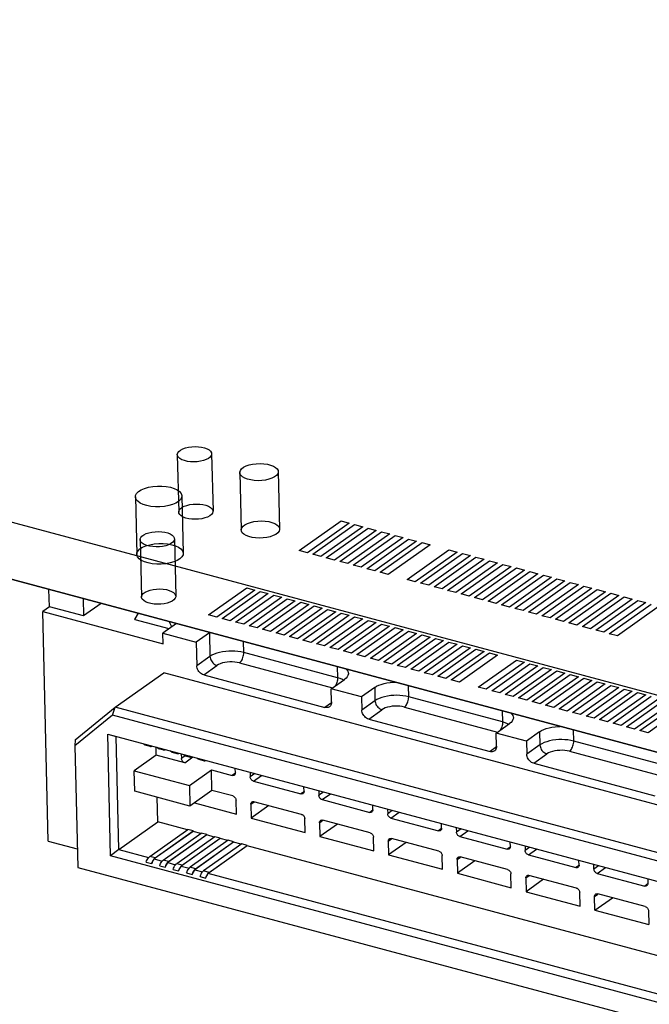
# Model space of a CAD drawing. Header units: millimetres. Extents: x 6 to 414, y 7 to 290.
# Tile 209 of 256: x 146.83 to 148.8, y 161.95 to 165.02. Entities that reach past the tile are written whole.
import ezdxf

# ---------------------------------------------------------------- set-up
doc = ezdxf.new("R2010")
doc.units = ezdxf.units.MM
doc.header["$LTSCALE"] = 23.1
doc.layers.get('0').update_dxf_attribs({"linetype": 'CONTINUOUS'})

msp = doc.modelspace()

# ---------------------------------------------------------------- linework, layer by layer
at = {"color": 7, "linetype": 'Continuous'}
for p, q in [((154.1712, 161.4757), (136.5292, 166.2097)), ((154.1755, 161.2967), (136.5334, 166.0307)), ((147.7046, 163.3632), (147.8351, 163.4557)), ((147.8603, 163.4489), (147.7298, 163.3564)), ((147.7466, 163.3519), (147.8771, 163.4444)), ((147.9023, 163.4377), (147.7718, 163.3451)), ((147.7886, 163.3406), (147.9191, 163.4332)), ((147.9443, 163.4264), (147.8138, 163.3339)), ((147.8351, 163.4557), (147.8603, 163.4489)), ((147.8771, 163.4444), (147.9023, 163.4377)), ((147.9191, 163.4332), (147.9443, 163.4264)), ((147.8306, 163.3294), (147.9611, 163.4219)), ((147.9863, 163.4151), (147.8558, 163.3226)), ((147.8726, 163.3181), (148.0031, 163.4106)), ((148.0283, 163.4039), (147.8978, 163.3113)), ((147.9146, 163.3068), (148.0451, 163.3993)), ((147.9611, 163.4219), (147.9863, 163.4151)), ((148.0031, 163.4106), (148.0283, 163.4039)), ((148.0451, 163.3993), (148.0703, 163.3926)), ((148.0703, 163.3926), (147.9398, 163.3)), ((147.9567, 163.2955), (148.0871, 163.3881)), ((148.1123, 163.3813), (147.9819, 163.2888)), ((148.0407, 163.273), (148.1711, 163.3655)), ((148.0871, 163.3881), (148.1123, 163.3813)), ((148.1711, 163.3655), (148.1963, 163.3588)), ((147.7298, 163.3564), (147.7046, 163.3632)), ((147.7718, 163.3451), (147.7466, 163.3519)), ((147.8138, 163.3339), (147.7886, 163.3406)), ((148.1963, 163.3588), (148.0659, 163.2662)), ((148.0827, 163.2617), (148.2131, 163.3543)), ((148.2383, 163.3475), (148.1079, 163.255)), ((148.1247, 163.2505), (148.2551, 163.343)), ((148.2803, 163.3362), (148.1499, 163.2437)), ((148.2131, 163.3543), (148.2383, 163.3475)), ((148.2551, 163.343), (148.2803, 163.3362)), ((147.8558, 163.3226), (147.8306, 163.3294)), ((147.8978, 163.3113), (147.8726, 163.3181)), ((147.9398, 163.3), (147.9146, 163.3068)), ((148.1667, 163.2392), (148.2971, 163.3317)), ((148.3223, 163.325), (148.1919, 163.2324)), ((148.2087, 163.2279), (148.3391, 163.3204)), ((148.3644, 163.3137), (148.2339, 163.2211)), ((148.2507, 163.2166), (148.3812, 163.3092)), ((148.2971, 163.3317), (148.3223, 163.325)), ((148.3391, 163.3204), (148.3644, 163.3137)), ((148.3812, 163.3092), (148.4064, 163.3024)), ((147.9819, 163.2888), (147.9567, 163.2955)), ((148.0659, 163.2662), (148.0407, 163.273)), ((148.4064, 163.3024), (148.2759, 163.2099)), ((148.2927, 163.2054), (148.4232, 163.2979)), ((148.4484, 163.2911), (148.3179, 163.1986)), ((148.3347, 163.1941), (148.4652, 163.2866)), ((148.4904, 163.2799), (148.3599, 163.1873)), ((148.3767, 163.1828), (148.5072, 163.2754)), ((148.4232, 163.2979), (148.4484, 163.2911)), ((148.4652, 163.2866), (148.4904, 163.2799)), ((148.5072, 163.2754), (148.5324, 163.2686)), ((146.9259, 163.1881), (146.9246, 163.2423)), ((147.4221, 163.1628), (147.5409, 163.247)), ((147.5409, 163.247), (147.5661, 163.2403)), ((148.1079, 163.255), (148.0827, 163.2617)), ((148.1499, 163.2437), (148.1247, 163.2505)), ((148.5324, 163.2686), (148.4019, 163.1761)), ((148.4187, 163.1716), (148.5492, 163.2641)), ((148.5744, 163.2573), (148.4439, 163.1648)), ((148.4607, 163.1603), (148.5912, 163.2528)), ((148.6164, 163.2461), (148.4859, 163.1535)), ((148.5027, 163.149), (148.6332, 163.2415)), ((148.5492, 163.2641), (148.5744, 163.2573)), ((148.5912, 163.2528), (148.6164, 163.2461)), ((148.6332, 163.2415), (148.6584, 163.2348)), ((147.0313, 163.2137), (147.0326, 163.1595)), ((147.5661, 163.2403), (147.4473, 163.156)), ((147.4641, 163.1515), (147.5829, 163.2358)), ((147.6081, 163.229), (147.4893, 163.1447)), ((147.5061, 163.1402), (147.6249, 163.2245)), ((147.6501, 163.2177), (147.5313, 163.1335)), ((147.5481, 163.129), (147.6669, 163.2132)), ((147.5829, 163.2358), (147.6081, 163.229)), ((147.6249, 163.2245), (147.6501, 163.2177)), ((147.6669, 163.2132), (147.6921, 163.2065)), ((148.1919, 163.2324), (148.1667, 163.2392)), ((148.2339, 163.2211), (148.2087, 163.2279)), ((148.2759, 163.2099), (148.2507, 163.2166)), ((148.6584, 163.2348), (148.5279, 163.1422)), ((148.5447, 163.1377), (148.6752, 163.2303)), ((148.7004, 163.2235), (148.5699, 163.131)), ((148.5867, 163.1265), (148.7172, 163.219)), ((148.7424, 163.2122), (148.6119, 163.1197)), ((148.6752, 163.2303), (148.7004, 163.2235)), ((148.7172, 163.219), (148.7424, 163.2122)), ((146.9259, 163.1881), (146.9053, 163.1735)), ((147.0326, 163.1595), (146.9259, 163.1881)), ((147.0877, 163.1986), (147.0326, 163.1595)), ((147.6921, 163.2065), (147.5733, 163.1222)), ((147.5901, 163.1177), (147.7089, 163.2019)), ((147.7341, 163.1952), (147.6153, 163.1109)), ((147.6321, 163.1064), (147.7509, 163.1907)), ((147.7761, 163.1839), (147.6573, 163.0996)), ((147.7089, 163.2019), (147.7341, 163.1952)), ((147.7509, 163.1907), (147.7761, 163.1839)), ((148.3179, 163.1986), (148.2927, 163.2054)), ((148.3599, 163.1873), (148.3347, 163.1941)), ((148.4019, 163.1761), (148.3767, 163.1828)), ((148.6287, 163.1152), (148.7592, 163.2077)), ((148.7844, 163.201), (148.6539, 163.1084)), ((148.6707, 163.1039), (148.8012, 163.1965)), ((148.8264, 163.1897), (148.6959, 163.0972)), ((148.7592, 163.2077), (148.7844, 163.201)), ((146.9053, 163.1735), (147.28, 163.0729)), ((146.9223, 162.4573), (146.9053, 163.1735)), ((147.203, 163.1676), (147.1926, 163.1504)), ((147.1927, 163.1478), (147.1926, 163.1504)), ((147.4473, 163.156), (147.4221, 163.1628)), ((147.4893, 163.1447), (147.4641, 163.1515)), ((147.6741, 163.0951), (147.7929, 163.1794)), ((147.8181, 163.1726), (147.6993, 163.0884)), ((147.7161, 163.0839), (147.8349, 163.1681)), ((147.8601, 163.1614), (147.7413, 163.0771)), ((147.7581, 163.0726), (147.8769, 163.1569)), ((147.9021, 163.1501), (147.7833, 163.0658)), ((147.7929, 163.1794), (147.8181, 163.1726)), ((147.8349, 163.1681), (147.8601, 163.1614)), ((147.8769, 163.1569), (147.9021, 163.1501)), ((148.4439, 163.1648), (148.4187, 163.1716)), ((148.4859, 163.1535), (148.4607, 163.1603)), ((147.2991, 163.1192), (147.1927, 163.1478)), ((147.3222, 163.1356), (147.2792, 163.1052)), ((147.3072, 163.125), (147.2989, 163.1419)), ((147.5313, 163.1335), (147.5061, 163.1402)), ((147.5733, 163.1222), (147.5481, 163.129)), ((147.8001, 163.0613), (147.9189, 163.1456)), ((147.9441, 163.1388), (147.8253, 163.0546)), ((147.8421, 163.0501), (147.9609, 163.1343)), ((147.9861, 163.1276), (147.8673, 163.0433)), ((147.8841, 163.0388), (148.0029, 163.123)), ((147.9189, 163.1456), (147.9441, 163.1388)), ((147.9609, 163.1343), (147.9861, 163.1276)), ((148.0029, 163.123), (148.0281, 163.1163)), ((148.5279, 163.1422), (148.5027, 163.149)), ((148.5699, 163.131), (148.5447, 163.1377)), ((148.6119, 163.1197), (148.5867, 163.1265)), ((147.2792, 163.1052), (147.3834, 163.0772)), ((147.28, 163.0729), (147.2792, 163.1052)), ((147.4246, 163.1064), (147.3834, 163.0772)), ((147.4246, 163.1064), (147.4263, 163.033)), ((147.6153, 163.1109), (147.5901, 163.1177)), ((147.6573, 163.0996), (147.6321, 163.1064)), ((147.6993, 163.0884), (147.6741, 163.0951)), ((148.0281, 163.1163), (147.9093, 163.032)), ((147.9261, 163.0275), (148.0449, 163.1118)), ((148.0701, 163.105), (147.9513, 163.0207)), ((147.9681, 163.0162), (148.0869, 163.1005)), ((148.1121, 163.0937), (147.9933, 163.0095)), ((148.0101, 163.005), (148.1289, 163.0892)), ((148.0449, 163.1118), (148.0701, 163.105)), ((148.0869, 163.1005), (148.1121, 163.0937)), ((148.1289, 163.0892), (148.1541, 163.0825)), ((148.6539, 163.1084), (148.6287, 163.1152)), ((148.6959, 163.0972), (148.6707, 163.1039)), ((147.3834, 163.0772), (147.3851, 163.0038)), ((147.5314, 163.0451), (147.5306, 163.0797)), ((147.7413, 163.0771), (147.7161, 163.0839)), ((147.7833, 163.0658), (147.7581, 163.0726)), ((147.8253, 163.0546), (147.8001, 163.0613)), ((148.1541, 163.0825), (148.0353, 162.9982)), ((148.0521, 162.9937), (148.171, 163.078)), ((148.1962, 163.0712), (148.0773, 162.9869)), ((148.0941, 162.9824), (148.213, 163.0667)), ((148.2382, 163.0599), (148.1194, 162.9757)), ((148.171, 163.078), (148.1962, 163.0712)), ((148.213, 163.0667), (148.2382, 163.0599)), ((147.4263, 163.033), (147.3851, 163.0038)), ((147.8237, 162.9667), (147.5314, 163.0451)), ((147.8673, 163.0433), (147.8421, 163.0501)), ((147.9093, 163.032), (147.8841, 163.0388)), ((147.9513, 163.0207), (147.9261, 163.0275)), ((148.1362, 162.9712), (148.255, 163.0554)), ((148.2802, 163.0487), (148.1614, 162.9644)), ((148.1782, 162.9599), (148.297, 163.0441)), ((148.3222, 163.0374), (148.2034, 162.9531)), ((148.255, 163.0554), (148.2802, 163.0487)), ((148.297, 163.0441), (148.3222, 163.0374)), ((147.4067, 162.9758), (147.4479, 163.005)), ((147.5184, 163.0131), (147.8085, 162.9353)), ((147.8229, 163.0013), (147.8237, 162.9667)), ((147.9933, 163.0095), (147.9681, 163.0162)), ((148.0353, 162.9982), (148.0101, 163.005)), ((148.2622, 162.9373), (148.381, 163.0216)), ((148.4062, 163.0148), (148.2874, 162.9306)), ((148.3042, 162.9261), (148.423, 163.0103)), ((148.4482, 163.0036), (148.3294, 162.9193)), ((148.3462, 162.9148), (148.465, 162.9991)), ((148.381, 163.0216), (148.4062, 163.0148)), ((148.423, 163.0103), (148.4482, 163.0036)), ((148.465, 162.9991), (148.4902, 162.9923)), ((147.1304, 162.8749), (147.2821, 162.9825)), ((149.9671, 162.262), (147.2821, 162.9825)), ((147.4067, 162.9758), (147.7847, 162.8743)), ((148.0773, 162.9869), (148.0521, 162.9937)), ((148.1194, 162.9757), (148.0941, 162.9824)), ((148.1614, 162.9644), (148.1362, 162.9712)), ((148.4902, 162.9923), (148.3714, 162.908)), ((148.3882, 162.9035), (148.507, 162.9878)), ((148.5322, 162.981), (148.4134, 162.8968)), ((148.4302, 162.8923), (148.549, 162.9765)), ((148.5742, 162.9698), (148.4554, 162.8855)), ((148.4722, 162.881), (148.591, 162.9652)), ((148.507, 162.9878), (148.5322, 162.981)), ((148.549, 162.9765), (148.5742, 162.9698)), ((148.591, 162.9652), (148.6162, 162.9585)), ((147.8042, 162.9323), (147.8454, 162.9615)), ((147.8424, 162.9593), (147.8393, 162.961)), ((147.9395, 162.9362), (147.8983, 162.907)), ((147.9395, 162.9362), (147.9405, 162.8951)), ((148.0455, 162.9071), (148.0447, 162.9418)), ((148.2034, 162.9531), (148.1782, 162.9599)), ((148.2874, 162.9306), (148.2622, 162.9373)), ((148.6162, 162.9585), (148.4974, 162.8742)), ((148.5142, 162.8697), (148.633, 162.954)), ((148.6582, 162.9472), (148.5394, 162.8629)), ((148.5562, 162.8584), (148.675, 162.9427)), ((148.7002, 162.9359), (148.5814, 162.8517)), ((148.633, 162.954), (148.6582, 162.9472)), ((148.675, 162.9427), (148.7002, 162.9359)), ((147.8983, 162.907), (147.8042, 162.9323)), ((147.8052, 162.8911), (147.8042, 162.9323)), ((147.8983, 162.907), (147.8993, 162.8658)), ((148.3379, 162.8287), (148.0455, 162.9071)), ((148.3294, 162.9193), (148.3042, 162.9261)), ((148.3714, 162.908), (148.3462, 162.9148)), ((148.4134, 162.8968), (148.3882, 162.9035)), ((148.5982, 162.8472), (148.717, 162.9314)), ((148.7422, 162.9247), (148.6234, 162.8404)), ((148.6402, 162.8359), (148.759, 162.9202)), ((148.7842, 162.9134), (148.6654, 162.8291)), ((148.6822, 162.8246), (148.801, 162.9089)), ((148.717, 162.9314), (148.7422, 162.9247)), ((148.759, 162.9202), (148.7842, 162.9134)), ((147.0059, 162.7731), (147.1304, 162.8749)), ((147.1224, 162.8504), (147.1304, 162.8749)), ((149.8153, 162.1544), (147.1304, 162.8749)), ((147.8051, 162.8888), (147.7847, 162.8743)), ((147.9405, 162.8951), (147.8993, 162.8658)), ((148.0325, 162.8752), (148.3226, 162.7973)), ((148.4554, 162.8855), (148.4302, 162.8923)), ((148.4974, 162.8742), (148.4722, 162.881)), ((148.8262, 162.9021), (148.7074, 162.8179)), ((148.7242, 162.8134), (148.843, 162.8976)), ((148.8682, 162.8909), (148.7494, 162.8066)), ((148.7662, 162.8021), (148.885, 162.8863)), ((148.9102, 162.8796), (148.7914, 162.7953)), ((147.1224, 162.8504), (147.0051, 162.7545)), ((149.7969, 162.1328), (147.1224, 162.8504)), ((147.9208, 162.8378), (147.962, 162.867)), ((148.3371, 162.8633), (148.3379, 162.8287)), ((148.5394, 162.8629), (148.5142, 162.8697)), ((148.5814, 162.8517), (148.5562, 162.8584)), ((148.6234, 162.8404), (148.5982, 162.8472)), ((147.9208, 162.8378), (148.2989, 162.7364)), ((148.3184, 162.7943), (148.3596, 162.8235)), ((148.3565, 162.8214), (148.3535, 162.823)), ((148.6654, 162.8291), (148.6402, 162.8359)), ((148.7074, 162.8179), (148.6822, 162.8246)), ((148.7494, 162.8066), (148.7242, 162.8134)), ((147.1077, 162.7908), (149.8145, 162.0644)), ((147.1077, 162.7908), (147.1342, 162.7836)), ((147.1167, 162.4112), (147.1077, 162.7908)), ((147.1426, 162.4309), (147.1342, 162.7836)), ((148.4124, 162.7691), (148.3184, 162.7943)), ((148.3193, 162.7531), (148.3184, 162.7943)), ((148.4536, 162.7983), (148.4124, 162.7691)), ((148.4536, 162.7983), (148.4546, 162.7571)), ((148.5597, 162.7692), (148.5588, 162.8038)), ((148.7914, 162.7953), (148.7662, 162.8021)), ((147.0059, 162.7731), (147.0051, 162.7545)), ((147.0051, 162.7545), (147.0141, 162.3751)), ((147.2203, 162.7591), (147.2188, 162.7609)), ((147.2232, 162.7574), (147.24, 162.7529)), ((147.2448, 162.7534), (147.2454, 162.7537)), ((147.259, 162.7252), (147.2584, 162.7502)), ((148.3192, 162.7508), (148.2989, 162.7364)), ((148.4124, 162.7691), (148.4134, 162.7279)), ((148.4546, 162.7571), (148.4134, 162.7279)), ((148.852, 162.6907), (148.5597, 162.7692)), ((147.259, 162.7252), (147.1902, 162.6764)), ((147.3477, 162.7015), (147.259, 162.7252)), ((147.2623, 162.7478), (147.2608, 162.7497)), ((147.2652, 162.7461), (147.282, 162.7416)), ((147.2868, 162.7421), (147.2874, 162.7425)), ((147.3043, 162.7365), (147.3028, 162.7384)), ((147.3072, 162.7348), (147.324, 162.7303)), ((147.3288, 162.7308), (147.3294, 162.7312)), ((147.337, 162.7292), (147.3373, 162.7149)), ((147.3493, 162.7234), (147.3373, 162.7149)), ((147.3463, 162.7253), (147.3448, 162.7271)), ((147.3477, 162.7015), (147.3731, 162.7195)), ((147.3492, 162.7235), (147.366, 162.719)), ((147.3708, 162.7195), (147.3714, 162.7199)), ((148.435, 162.6999), (148.4762, 162.7291)), ((148.5466, 162.7372), (148.8367, 162.6593)), ((147.3883, 162.714), (147.3868, 162.7158)), ((147.3912, 162.7123), (147.408, 162.7078)), ((147.4128, 162.7083), (147.4134, 162.7086)), ((148.435, 162.6999), (148.813, 162.5984)), ((147.1902, 162.6764), (147.362, 162.6303)), ((147.1917, 162.6126), (147.1902, 162.6764)), ((147.362, 162.6303), (147.4308, 162.6791)), ((147.4308, 162.6791), (147.4955, 162.6618)), ((147.4324, 162.6153), (147.4308, 162.6791)), ((147.5053, 162.6687), (147.4955, 162.6618)), ((147.5054, 162.6698), (147.505, 162.6841)), ((147.5512, 162.6717), (147.5516, 162.6574)), ((147.566, 162.6677), (147.5516, 162.6574)), ((147.5619, 162.644), (147.5873, 162.662)), ((147.362, 162.6303), (147.3635, 162.5665)), ((147.5619, 162.644), (147.7098, 162.6043)), ((147.3635, 162.5665), (147.1917, 162.6126)), ((147.4324, 162.6153), (147.3635, 162.5665)), ((147.497, 162.598), (147.4324, 162.6153)), ((147.7195, 162.6112), (147.7098, 162.6043)), ((147.7196, 162.6123), (147.7192, 162.6266)), ((147.7654, 162.6142), (147.7658, 162.5999)), ((147.7803, 162.6102), (147.7658, 162.5999)), ((147.7761, 162.5865), (147.8015, 162.6045)), ((147.264, 162.517), (147.2622, 162.5937)), ((147.3778, 162.5766), (147.5084, 162.5415)), ((147.5084, 162.5415), (147.5074, 162.5845)), ((147.5536, 162.5721), (147.5639, 162.5794)), ((147.5536, 162.5721), (147.5546, 162.5291)), ((147.6092, 162.5679), (147.5546, 162.5291)), ((147.7113, 162.5405), (147.5634, 162.5801)), ((147.7761, 162.5865), (147.924, 162.5468)), ((147.9338, 162.5548), (147.9335, 162.5691)), ((147.9337, 162.5537), (147.924, 162.5468)), ((147.9797, 162.5567), (147.98, 162.5424)), ((147.9945, 162.5527), (147.98, 162.5424)), ((147.9903, 162.529), (148.0157, 162.547)), ((147.1426, 162.4309), (147.264, 162.517)), ((147.3558, 162.4923), (147.264, 162.517)), ((147.5546, 162.5291), (147.7226, 162.484)), ((147.7213, 162.5294), (147.7216, 162.527)), ((147.7226, 162.484), (147.7216, 162.527)), ((147.7678, 162.5146), (147.7781, 162.5219)), ((147.7678, 162.5146), (147.7688, 162.4717)), ((147.8234, 162.5104), (147.7688, 162.4717)), ((147.9255, 162.483), (147.7776, 162.5227)), ((147.9903, 162.529), (148.1382, 162.4893)), ((148.148, 162.4974), (148.1477, 162.5116)), ((147.2385, 162.4091), (147.3572, 162.4933)), ((147.374, 162.4874), (147.2526, 162.4013)), ((147.2553, 162.4046), (147.374, 162.4888)), ((147.2805, 162.3978), (147.3992, 162.482)), ((147.416, 162.4762), (147.2946, 162.3901)), ((147.2973, 162.3933), (147.416, 162.4775)), ((147.374, 162.4888), (147.3572, 162.4933)), ((147.374, 162.4888), (147.374, 162.4874)), ((147.3978, 162.481), (147.374, 162.4874)), ((147.416, 162.4775), (147.3992, 162.482)), ((147.416, 162.4775), (147.416, 162.4762)), ((147.4398, 162.4698), (147.416, 162.4762)), ((148.1479, 162.4962), (148.1382, 162.4893)), ((148.1939, 162.4992), (148.1942, 162.485)), ((148.2087, 162.4952), (148.1942, 162.485)), ((148.2046, 162.4715), (148.23, 162.4895)), ((146.9223, 162.4573), (147.0127, 162.433)), ((147.4412, 162.4707), (147.3225, 162.3865)), ((147.458, 162.4649), (147.3366, 162.3788)), ((147.3393, 162.382), (147.458, 162.4662)), ((147.4832, 162.4595), (147.3645, 162.3753)), ((147.5, 162.4536), (147.3786, 162.3675)), ((147.3813, 162.3708), (147.5, 162.455)), ((147.5252, 162.4482), (147.4065, 162.364)), ((147.4233, 162.3595), (147.542, 162.4437)), ((147.458, 162.4662), (147.4412, 162.4707)), ((147.458, 162.4662), (147.458, 162.4649)), ((147.4818, 162.4585), (147.458, 162.4649)), ((147.5, 162.455), (147.4832, 162.4595)), ((147.5, 162.455), (147.5, 162.4536)), ((147.5238, 162.4472), (147.5, 162.4536)), ((147.542, 162.4437), (147.5252, 162.4482)), ((147.542, 162.4424), (147.542, 162.4437)), ((147.7688, 162.4717), (147.9368, 162.4266)), ((147.9368, 162.4266), (147.9358, 162.4695)), ((147.982, 162.4571), (147.9924, 162.4645)), ((147.982, 162.4571), (147.983, 162.4142)), ((148.0376, 162.4529), (147.983, 162.4142)), ((148.1397, 162.4255), (147.9919, 162.4652)), ((148.2046, 162.4715), (148.3524, 162.4318)), ((148.3623, 162.4399), (148.3619, 162.4541)), ((147.1426, 162.4309), (147.1167, 162.4112)), ((147.1426, 162.4309), (147.2352, 162.406)), ((147.542, 162.4424), (147.4206, 162.3562)), ((149.6661, 161.8724), (147.542, 162.4424)), ((147.983, 162.4142), (148.1511, 162.3691)), ((148.1511, 162.3691), (148.15, 162.412)), ((148.3622, 162.4387), (148.3524, 162.4318)), ((148.4081, 162.4417), (148.4085, 162.4275)), ((148.4229, 162.4378), (148.4085, 162.4275)), ((148.4188, 162.414), (148.4442, 162.432)), ((148.4188, 162.414), (148.5667, 162.3744)), ((149.8235, 161.6849), (147.1167, 162.4112)), ((147.2275, 162.3914), (147.2443, 162.3869)), ((147.2363, 162.4072), (147.2385, 162.4091)), ((147.2553, 162.4046), (147.2385, 162.4091)), ((147.2443, 162.3869), (147.2526, 162.4013)), ((147.2526, 162.4013), (147.2772, 162.3947)), ((147.2783, 162.3959), (147.2805, 162.3978)), ((147.2973, 162.3933), (147.2805, 162.3978)), ((147.2863, 162.3756), (147.2946, 162.3901)), ((147.2946, 162.3901), (147.3192, 162.3835)), ((147.3203, 162.3847), (147.3225, 162.3865)), ((147.3393, 162.382), (147.3225, 162.3865)), ((148.1963, 162.3997), (148.2066, 162.407)), ((148.1963, 162.3997), (148.1973, 162.3567)), ((148.2519, 162.3954), (148.1973, 162.3567)), ((148.3539, 162.368), (148.2061, 162.4077)), ((148.5765, 162.3824), (148.5761, 162.3966)), ((148.6227, 162.37), (148.6223, 162.3842)), ((147.0141, 162.3751), (149.9292, 161.5929)), ((147.2695, 162.3801), (147.2863, 162.3756)), ((147.3115, 162.3689), (147.3283, 162.3643)), ((147.3283, 162.3643), (147.3366, 162.3788)), ((147.3366, 162.3788), (147.3612, 162.3722)), ((147.3535, 162.3576), (147.3703, 162.3531)), ((147.3623, 162.3734), (147.3645, 162.3753)), ((147.3813, 162.3708), (147.3645, 162.3753)), ((147.3703, 162.3531), (147.3786, 162.3675)), ((147.3786, 162.3675), (147.4032, 162.3609)), ((147.4043, 162.3621), (147.4065, 162.364)), ((147.4233, 162.3595), (147.4065, 162.364)), ((147.4123, 162.3418), (147.4206, 162.3562)), ((149.5455, 161.7861), (147.4206, 162.3562)), ((148.1973, 162.3567), (148.3653, 162.3116)), ((148.3653, 162.3116), (148.3643, 162.3546)), ((148.5764, 162.3813), (148.5667, 162.3744)), ((148.6372, 162.3803), (148.6227, 162.37)), ((148.633, 162.3565), (148.6584, 162.3746)), ((148.633, 162.3565), (148.7809, 162.3169)), ((147.3955, 162.3463), (147.4123, 162.3418)), ((148.4105, 162.3422), (148.4208, 162.3495)), ((148.4105, 162.3422), (148.4115, 162.2992)), ((148.4661, 162.3379), (148.4115, 162.2992)), ((148.5682, 162.3105), (148.4203, 162.3502)), ((148.7906, 162.3238), (148.7809, 162.3169)), ((148.7904, 162.3392), (148.7907, 162.3249)), ((148.4115, 162.2992), (148.5795, 162.2541)), ((148.5795, 162.2541), (148.5785, 162.2971)), ((148.6247, 162.2847), (148.635, 162.292)), ((148.7824, 162.253), (148.6345, 162.2927)), ((148.6257, 162.2417), (148.6247, 162.2847)), ((148.6257, 162.2417), (148.6803, 162.2804)), ((148.6257, 162.2417), (148.7937, 162.1966)), ((148.7927, 162.2396), (148.7937, 162.1966))]:
    msp.add_line(p, q, dxfattribs=at)
at = {"color": 6, "linetype": 'Continuous'}
for p, q in [((144.4471, 163.9076), (151.0587, 162.1334)), ((147.3245, 163.6625), (147.3287, 163.4834)), ((147.4314, 163.665), (147.4357, 163.486)), ((147.5192, 163.6066), (147.5234, 163.4276)), ((147.6392, 163.6095), (147.6434, 163.4304)), ((147.1938, 163.5305), (147.198, 163.3515)), ((147.3387, 163.5339), (147.343, 163.3549)), ((147.2085, 163.3975), (147.2127, 163.2185)), ((147.3155, 163.4), (147.3197, 163.221))]:
    msp.add_line(p, q, dxfattribs=at)
for points in [[(147.3967, 163.6418), (147.3866, 163.6404), (147.3762, 163.6399), (147.3658, 163.6403), (147.3558, 163.6417), (147.3467, 163.6438), (147.3389, 163.6467), (147.3325, 163.6503), (147.3278, 163.6545), (147.3252, 163.6589), (147.3245, 163.6635), (147.3258, 163.6682), (147.3293, 163.6727), (147.3345, 163.6768), (147.3414, 163.6804), (147.3497, 163.6834), (147.3592, 163.6857)], [(147.3592, 163.6857), (147.3693, 163.6871), (147.3797, 163.6876), (147.3901, 163.6872), (147.4001, 163.6859), (147.4091, 163.6837), (147.417, 163.6808), (147.4233, 163.6772), (147.428, 163.6731), (147.4307, 163.6686), (147.4314, 163.664), (147.43, 163.6594), (147.4266, 163.6548), (147.4214, 163.6507), (147.4145, 163.6471), (147.4062, 163.6441), (147.3967, 163.6418)], [(147.5877, 163.5818), (147.576, 163.5813), (147.5644, 163.5819), (147.5534, 163.5835), (147.5432, 163.586), (147.5346, 163.5894), (147.5276, 163.5934), (147.5226, 163.5981), (147.5198, 163.6032), (147.5193, 163.6084), (147.521, 163.6135), (147.525, 163.6185), (147.5312, 163.6232), (147.5391, 163.6272), (147.5485, 163.6304), (147.5591, 163.6329), (147.5707, 163.6343)], [(147.5707, 163.6343), (147.5824, 163.6348), (147.594, 163.6342), (147.605, 163.6327), (147.6152, 163.6301), (147.6238, 163.6268), (147.6307, 163.6227), (147.6357, 163.6181), (147.6386, 163.613), (147.6391, 163.6078), (147.6373, 163.6026), (147.6333, 163.5976), (147.6272, 163.5929), (147.6193, 163.5889), (147.6098, 163.5857), (147.5992, 163.5833), (147.5877, 163.5818)], [(147.2842, 163.5013), (147.2702, 163.5001), (147.2561, 163.5001), (147.2423, 163.5013), (147.2293, 163.5038), (147.2179, 163.5073), (147.2083, 163.5117), (147.201, 163.517), (147.196, 163.5229), (147.1939, 163.5291), (147.1945, 163.5354), (147.1978, 163.5416), (147.2039, 163.5475), (147.2123, 163.5527), (147.2227, 163.5572), (147.2348, 163.5607), (147.2483, 163.5632)], [(147.2483, 163.5632), (147.2623, 163.5644), (147.2764, 163.5644), (147.2901, 163.5632), (147.3032, 163.5607), (147.3146, 163.5572), (147.3242, 163.5527), (147.3315, 163.5475), (147.3365, 163.5416), (147.3386, 163.5354), (147.338, 163.5291), (147.3347, 163.5229), (147.3286, 163.5169), (147.3202, 163.5117), (147.3098, 163.5073), (147.2977, 163.5037), (147.2842, 163.5013)], [(147.2883, 163.3785), (147.2788, 163.3765), (147.2686, 163.3753), (147.2582, 163.3749), (147.2477, 163.3756), (147.238, 163.377), (147.2291, 163.3794), (147.2216, 163.3824), (147.2154, 163.3862), (147.2112, 163.3903), (147.2089, 163.3948), (147.2086, 163.3995), (147.2104, 163.4042), (147.2142, 163.4086), (147.2198, 163.4126), (147.227, 163.4161), (147.2356, 163.419)], [(147.2356, 163.419), (147.2452, 163.4211), (147.2554, 163.4223), (147.2658, 163.4226), (147.2763, 163.422), (147.286, 163.4205), (147.2948, 163.4182), (147.3024, 163.4151), (147.3085, 163.4114), (147.3128, 163.4072), (147.3151, 163.4027), (147.3153, 163.3981), (147.3135, 163.3934), (147.3098, 163.389), (147.3042, 163.3849), (147.297, 163.3814), (147.2883, 163.3785)]]:
    msp.add_lwpolyline(points, dxfattribs=at)
at = {"color": 7, "linetype": 'Continuous'}
for points in [[(147.4009, 163.4628), (147.3908, 163.4614), (147.3804, 163.4609), (147.3701, 163.4613), (147.36, 163.4626), (147.351, 163.4648), (147.3431, 163.4677), (147.3368, 163.4713), (147.3321, 163.4754), (147.3294, 163.4799), (147.3287, 163.4845), (147.3301, 163.4891), (147.3335, 163.4937), (147.3387, 163.4978), (147.3456, 163.5014), (147.3539, 163.5044), (147.3634, 163.5067)], [(147.3634, 163.5067), (147.3735, 163.5081), (147.3839, 163.5086), (147.3943, 163.5081), (147.4044, 163.5068), (147.4134, 163.5047), (147.4212, 163.5017), (147.4276, 163.4982), (147.4323, 163.494), (147.435, 163.4896), (147.4356, 163.4849), (147.4343, 163.4803), (147.4309, 163.4758), (147.4256, 163.4716), (147.4187, 163.468), (147.4105, 163.465), (147.4009, 163.4628)], [(147.5919, 163.4027), (147.5802, 163.4023), (147.5686, 163.4028), (147.5576, 163.4044), (147.5474, 163.407), (147.5388, 163.4103), (147.5319, 163.4144), (147.5269, 163.419), (147.524, 163.4241), (147.5235, 163.4293), (147.5253, 163.4345), (147.5293, 163.4395), (147.5354, 163.4441), (147.5433, 163.4481), (147.5528, 163.4514), (147.5634, 163.4538), (147.5749, 163.4553)], [(147.5749, 163.4553), (147.5866, 163.4558), (147.5982, 163.4552), (147.6092, 163.4536), (147.6194, 163.4511), (147.6281, 163.4477), (147.635, 163.4436), (147.64, 163.439), (147.6428, 163.4339), (147.6433, 163.4287), (147.6416, 163.4235), (147.6376, 163.4186), (147.6314, 163.4139), (147.6235, 163.4099), (147.6141, 163.4066), (147.6035, 163.4042), (147.5919, 163.4027)], [(147.2884, 163.3222), (147.2745, 163.321), (147.2603, 163.321), (147.2466, 163.3223), (147.2335, 163.3247), (147.2221, 163.3282), (147.2126, 163.3327), (147.2052, 163.3379), (147.2003, 163.3438), (147.1981, 163.35), (147.1987, 163.3563), (147.2021, 163.3625), (147.2081, 163.3685), (147.2165, 163.3737), (147.2269, 163.3782), (147.239, 163.3817), (147.2525, 163.3841)], [(147.2525, 163.3841), (147.2665, 163.3853), (147.2806, 163.3853), (147.2944, 163.3841), (147.3074, 163.3817), (147.3188, 163.3781), (147.3284, 163.3737), (147.3358, 163.3684), (147.3407, 163.3625), (147.3429, 163.3563), (147.3423, 163.35), (147.3389, 163.3438), (147.3328, 163.3379), (147.3245, 163.3327), (147.314, 163.3282), (147.302, 163.3247), (147.2884, 163.3222)], [(147.2399, 163.24), (147.2494, 163.242), (147.2596, 163.2432), (147.27, 163.2436), (147.2805, 163.243), (147.2903, 163.2415), (147.2991, 163.2392), (147.3067, 163.2361), (147.3128, 163.2324), (147.317, 163.2282), (147.3193, 163.2237), (147.3196, 163.219), (147.3178, 163.2144), (147.314, 163.2099), (147.3084, 163.2059), (147.3012, 163.2024), (147.2926, 163.1995)], [(147.2926, 163.1995), (147.283, 163.1974), (147.2728, 163.1962), (147.2624, 163.1959), (147.2519, 163.1965), (147.2422, 163.198), (147.2334, 163.2003), (147.2258, 163.2034), (147.2197, 163.2071), (147.2154, 163.2113), (147.2131, 163.2158), (147.2129, 163.2204), (147.2147, 163.2251), (147.2184, 163.2295), (147.224, 163.2336), (147.2312, 163.2371), (147.2399, 163.24)], [(147.5314, 163.0451), (147.5226, 163.0471), (147.5135, 163.0485), (147.5042, 163.0494), (147.4947, 163.0498), (147.485, 163.0496), (147.4753, 163.0488), (147.4657, 163.0475), (147.4564, 163.0456), (147.4477, 163.0431), (147.4397, 163.0402), (147.4325, 163.0368), (147.4263, 163.033)], [(147.4263, 163.033), (147.4267, 163.0294), (147.4275, 163.0259), (147.4288, 163.0224), (147.4305, 163.019), (147.4326, 163.0158), (147.4351, 163.0129), (147.438, 163.0102), (147.4411, 163.008), (147.4444, 163.0062), (147.4479, 163.005)], [(147.5184, 163.0131), (147.5205, 163.0149), (147.5225, 163.0172), (147.5244, 163.0198), (147.5261, 163.0228), (147.5276, 163.0261), (147.529, 163.0297), (147.5301, 163.0335), (147.5308, 163.0374), (147.5313, 163.0413), (147.5314, 163.0451)], [(147.4067, 162.9758), (147.4033, 162.977), (147.4001, 162.9786), (147.3971, 162.9808), (147.3942, 162.9834), (147.3917, 162.9863), (147.3895, 162.9896), (147.3877, 162.993), (147.3863, 162.9966), (147.3855, 163.0002), (147.3851, 163.0038)], [(147.5184, 163.0131), (147.5112, 163.0147), (147.5037, 163.0157), (147.4958, 163.0162), (147.4879, 163.0161), (147.48, 163.0155), (147.4723, 163.0143), (147.4651, 163.0127), (147.4585, 163.0105), (147.4528, 163.008), (147.4479, 163.005)], [(147.8237, 162.9667), (147.8236, 162.963), (147.8232, 162.9593), (147.8225, 162.9556), (147.8215, 162.952), (147.8203, 162.9484), (147.8187, 162.9449), (147.817, 162.9417), (147.8164, 162.9409)], [(147.8393, 162.961), (147.832, 162.9641), (147.8237, 162.9667)], [(147.8575, 162.9804), (147.8575, 162.9784), (147.8563, 162.974), (147.8539, 162.9697), (147.8503, 162.9655), (147.8454, 162.9615)], [(147.8507, 162.9938), (147.8531, 162.9914), (147.8558, 162.9872), (147.8573, 162.9828), (147.8575, 162.9804)], [(147.9395, 162.9362), (147.9455, 162.9399), (147.9524, 162.9432), (147.9602, 162.9461), (147.9687, 162.9486), (147.9778, 162.9505), (147.9873, 162.9519), (147.9971, 162.9527), (148.0033, 162.9529)], [(148.0455, 162.9071), (148.0368, 162.9091), (148.0276, 162.9106), (148.0183, 162.9115), (148.0088, 162.9118), (147.9992, 162.9116), (147.9894, 162.9108), (147.9798, 162.9095), (147.9706, 162.9076), (147.9619, 162.9052), (147.9539, 162.9023), (147.9467, 162.8989), (147.9405, 162.8951)], [(148.0325, 162.8752), (148.0346, 162.8769), (148.0366, 162.8792), (148.0385, 162.8818), (148.0402, 162.8848), (148.0418, 162.8882), (148.0431, 162.8918), (148.0442, 162.8956), (148.045, 162.8995), (148.0454, 162.9034), (148.0455, 162.9071)], [(147.7986, 162.8763), (147.797, 162.8753), (147.7942, 162.8742), (147.7912, 162.8737), (147.7881, 162.8737), (147.7847, 162.8743)], [(147.8052, 162.8911), (147.805, 162.8876), (147.8043, 162.8844), (147.8031, 162.8815), (147.8015, 162.879), (147.7994, 162.8769), (147.7986, 162.8763)], [(147.9405, 162.8951), (147.9408, 162.8915), (147.9417, 162.8879), (147.9429, 162.8844), (147.9446, 162.8811), (147.9468, 162.8779), (147.9493, 162.8749), (147.9521, 162.8723), (147.9553, 162.87), (147.9586, 162.8683), (147.962, 162.867)], [(148.0325, 162.8752), (148.0253, 162.8767), (148.0179, 162.8777), (148.01, 162.8782), (148.002, 162.8782), (147.9941, 162.8775), (147.9865, 162.8764), (147.9793, 162.8747), (147.9727, 162.8726), (147.967, 162.87), (147.962, 162.867)], [(147.9208, 162.8378), (147.9175, 162.839), (147.9143, 162.8407), (147.9112, 162.8428), (147.9084, 162.8454), (147.9058, 162.8484), (147.9036, 162.8516), (147.9018, 162.855), (147.9005, 162.8586), (147.8996, 162.8622), (147.8993, 162.8658)], [(148.3717, 162.8424), (148.3716, 162.8404), (148.3705, 162.836), (148.3681, 162.8317), (148.3644, 162.8275), (148.3596, 162.8235)], [(148.3648, 162.8559), (148.3673, 162.8534), (148.37, 162.8492), (148.3714, 162.8449), (148.3717, 162.8424)], [(148.3379, 162.8287), (148.3378, 162.8251), (148.3374, 162.8213), (148.3367, 162.8176), (148.3357, 162.814), (148.3344, 162.8104), (148.3329, 162.807), (148.3311, 162.8038), (148.3305, 162.8029)], [(148.3535, 162.823), (148.3462, 162.8261), (148.3379, 162.8287)], [(148.4536, 162.7983), (148.4597, 162.802), (148.4665, 162.8053), (148.4743, 162.8082), (148.4828, 162.8106), (148.4919, 162.8125), (148.5015, 162.8139), (148.5113, 162.8147), (148.5174, 162.8149)], [(147.2232, 162.7574), (147.2219, 162.7579), (147.2203, 162.7591)], [(147.2356, 162.7564), (147.2371, 162.7546), (147.2387, 162.7533), (147.24, 162.7529)], [(147.24, 162.7529), (147.2406, 162.7527), (147.2427, 162.7527), (147.2448, 162.7534)], [(148.3193, 162.7531), (148.3191, 162.7496), (148.3185, 162.7465), (148.3173, 162.7436), (148.3156, 162.741), (148.3136, 162.739), (148.3128, 162.7384)], [(148.5597, 162.7692), (148.5509, 162.7712), (148.5418, 162.7726), (148.5325, 162.7735), (148.523, 162.7738), (148.5133, 162.7736), (148.5036, 162.7729), (148.494, 162.7715), (148.4847, 162.7696), (148.476, 162.7672), (148.468, 162.7643), (148.4608, 162.7609), (148.4546, 162.7571)], [(148.4546, 162.7571), (148.455, 162.7535), (148.4558, 162.7499), (148.4571, 162.7465), (148.4588, 162.7431), (148.4609, 162.7399), (148.4634, 162.737), (148.4663, 162.7343), (148.4694, 162.7321), (148.4727, 162.7303), (148.4762, 162.7291)], [(148.5466, 162.7372), (148.5488, 162.739), (148.5508, 162.7412), (148.5527, 162.7439), (148.5544, 162.7469), (148.5559, 162.7502), (148.5573, 162.7538), (148.5583, 162.7576), (148.5591, 162.7615), (148.5596, 162.7654), (148.5597, 162.7692)], [(147.2652, 162.7461), (147.2639, 162.7466), (147.2623, 162.7478)], [(147.2776, 162.7452), (147.2791, 162.7433), (147.2807, 162.7421), (147.282, 162.7416)], [(147.282, 162.7416), (147.2826, 162.7415), (147.2847, 162.7415), (147.2868, 162.7421)], [(147.3072, 162.7348), (147.3059, 162.7353), (147.3043, 162.7365)], [(147.3196, 162.7339), (147.3211, 162.732), (147.3227, 162.7308), (147.324, 162.7303)], [(147.324, 162.7303), (147.3246, 162.7302), (147.3267, 162.7302), (147.3288, 162.7308)], [(147.3492, 162.7236), (147.3479, 162.724), (147.3463, 162.7253)], [(147.3616, 162.7226), (147.3631, 162.7208), (147.3647, 162.7195), (147.366, 162.719)], [(147.366, 162.719), (147.3666, 162.7189), (147.3687, 162.7189), (147.3708, 162.7195)], [(148.3128, 162.7384), (148.3111, 162.7373), (148.3084, 162.7363), (148.3053, 162.7357), (148.3022, 162.7358), (148.2989, 162.7364)], [(148.435, 162.6999), (148.4316, 162.7011), (148.4284, 162.7027), (148.4253, 162.7049), (148.4225, 162.7075), (148.42, 162.7104), (148.4178, 162.7136), (148.416, 162.7171), (148.4146, 162.7207), (148.4138, 162.7242), (148.4134, 162.7279)], [(148.5466, 162.7372), (148.5395, 162.7388), (148.532, 162.7398), (148.5241, 162.7403), (148.5161, 162.7402), (148.5082, 162.7396), (148.5006, 162.7384), (148.4934, 162.7367), (148.4868, 162.7346), (148.4811, 162.732), (148.4762, 162.7291)], [(147.3477, 162.7015), (147.3456, 162.7022), (147.3438, 162.7033), (147.342, 162.7048), (147.3405, 162.7065), (147.3392, 162.7085), (147.3382, 162.7106), (147.3376, 162.7127), (147.3373, 162.7149)], [(147.3912, 162.7123), (147.3899, 162.7128), (147.3883, 162.714)], [(147.4036, 162.7113), (147.4051, 162.7095), (147.4067, 162.7083), (147.408, 162.7078)], [(147.408, 162.7078), (147.4086, 162.7076), (147.4107, 162.7076), (147.4128, 162.7083)], [(147.5022, 162.6627), (147.5011, 162.6621), (147.4994, 162.6616), (147.4975, 162.6615), (147.4955, 162.6618)], [(147.5054, 162.6698), (147.5052, 162.6677), (147.5047, 162.6659), (147.5038, 162.6643), (147.5026, 162.663), (147.5022, 162.6627)], [(147.5619, 162.644), (147.5599, 162.6447), (147.558, 162.6458), (147.5562, 162.6473), (147.5547, 162.649), (147.5534, 162.651), (147.5524, 162.6531), (147.5518, 162.6552), (147.5516, 162.6574)], [(147.497, 162.598), (147.4991, 162.5972), (147.5009, 162.5961), (147.5027, 162.5946), (147.5042, 162.5929), (147.5055, 162.5909), (147.5065, 162.5889), (147.5071, 162.5867), (147.5074, 162.5845)], [(147.7164, 162.6053), (147.7153, 162.6046), (147.7136, 162.6041), (147.7118, 162.604), (147.7098, 162.6043)], [(147.7196, 162.6123), (147.7194, 162.6102), (147.7189, 162.6084), (147.718, 162.6068), (147.7168, 162.6055), (147.7164, 162.6053)], [(147.7761, 162.5865), (147.7741, 162.5873), (147.7722, 162.5884), (147.7705, 162.5898), (147.7689, 162.5915), (147.7676, 162.5935), (147.7667, 162.5956), (147.7661, 162.5977), (147.7658, 162.5999)], [(147.5536, 162.5721), (147.5537, 162.5742), (147.5543, 162.576), (147.5552, 162.5776), (147.5564, 162.5789), (147.5567, 162.5792)], [(147.5567, 162.5792), (147.5578, 162.5798), (147.5595, 162.5804), (147.5614, 162.5805), (147.5634, 162.5801)], [(147.7113, 162.5405), (147.7133, 162.5397), (147.7152, 162.5386), (147.7169, 162.5371), (147.7185, 162.5354), (147.7197, 162.5335), (147.7207, 162.5314), (147.7213, 162.5294)], [(147.9307, 162.5478), (147.9295, 162.5471), (147.9278, 162.5466), (147.926, 162.5465), (147.924, 162.5468)], [(147.9338, 162.5548), (147.9336, 162.5527), (147.9331, 162.5509), (147.9322, 162.5493), (147.931, 162.548), (147.9307, 162.5478)], [(147.9903, 162.529), (147.9883, 162.5298), (147.9864, 162.5309), (147.9847, 162.5323), (147.9831, 162.5341), (147.9819, 162.536), (147.9809, 162.5381), (147.9803, 162.5402), (147.98, 162.5424)], [(147.7678, 162.5146), (147.768, 162.5167), (147.7685, 162.5186), (147.7694, 162.5201), (147.7706, 162.5214), (147.7709, 162.5217)], [(147.7709, 162.5217), (147.7721, 162.5223), (147.7738, 162.5229), (147.7756, 162.523), (147.7776, 162.5227)], [(147.9255, 162.483), (147.9275, 162.4822), (147.9294, 162.4811), (147.9311, 162.4797), (147.9327, 162.4779)], [(147.9327, 162.4779), (147.934, 162.476), (147.9349, 162.4739), (147.9356, 162.4717), (147.9358, 162.4695)], [(148.1449, 162.4903), (148.1438, 162.4896), (148.1421, 162.4891), (148.1402, 162.489), (148.1382, 162.4893)], [(148.148, 162.4974), (148.1479, 162.4953), (148.1473, 162.4934), (148.1465, 162.4918), (148.1453, 162.4906), (148.1449, 162.4903)], [(148.2046, 162.4715), (148.2025, 162.4723), (148.2007, 162.4734), (148.1989, 162.4748), (148.1974, 162.4766), (148.1961, 162.4785), (148.1951, 162.4806), (148.1945, 162.4827), (148.1942, 162.485)], [(147.982, 162.4571), (147.9822, 162.4592), (147.9827, 162.4611), (147.9836, 162.4627), (147.9848, 162.4639), (147.9852, 162.4642)], [(147.9852, 162.4642), (147.9863, 162.4649), (147.988, 162.4654), (147.9898, 162.4655), (147.9919, 162.4652)], [(148.1397, 162.4255), (148.1417, 162.4247), (148.1436, 162.4236)], [(148.1436, 162.4236), (148.1454, 162.4222), (148.1469, 162.4204), (148.1482, 162.4185), (148.1492, 162.4164), (148.1498, 162.4143), (148.15, 162.412)], [(148.3591, 162.4328), (148.358, 162.4322), (148.3563, 162.4316), (148.3544, 162.4315), (148.3524, 162.4318)], [(148.3623, 162.4399), (148.3621, 162.4378), (148.3616, 162.4359), (148.3607, 162.4344), (148.3595, 162.4331), (148.3591, 162.4328)], [(148.4188, 162.414), (148.4168, 162.4148), (148.4149, 162.4159), (148.4131, 162.4174), (148.4116, 162.4191), (148.4103, 162.421), (148.4093, 162.4231), (148.4087, 162.4253), (148.4085, 162.4275)], [(147.2275, 162.3914), (147.2289, 162.3952), (147.2304, 162.3988), (147.2322, 162.402), (147.2342, 162.4049), (147.2363, 162.4072)], [(147.2553, 162.4046), (147.2531, 162.4027), (147.251, 162.4004), (147.249, 162.3975), (147.2472, 162.3943), (147.2457, 162.3907), (147.2443, 162.3869)], [(147.2695, 162.3801), (147.2709, 162.384), (147.2724, 162.3875), (147.2742, 162.3907), (147.2762, 162.3936), (147.2783, 162.3959)], [(147.2973, 162.3933), (147.2951, 162.3914), (147.293, 162.3891), (147.291, 162.3862), (147.2892, 162.383), (147.2877, 162.3795), (147.2863, 162.3756)], [(147.3115, 162.3689), (147.3129, 162.3727), (147.3144, 162.3762), (147.3162, 162.3795), (147.3182, 162.3823), (147.3203, 162.3847)], [(147.3393, 162.382), (147.3371, 162.3802), (147.335, 162.3778), (147.333, 162.375), (147.3312, 162.3717), (147.3297, 162.3682), (147.3283, 162.3643)], [(148.1963, 162.3997), (148.1964, 162.4018), (148.1969, 162.4036), (148.1978, 162.4052), (148.199, 162.4065), (148.1994, 162.4067)], [(148.1994, 162.4067), (148.2005, 162.4074), (148.2022, 162.4079), (148.2041, 162.408), (148.2061, 162.4077)], [(148.5765, 162.3824), (148.5763, 162.3803), (148.5758, 162.3785), (148.5749, 162.3769), (148.5737, 162.3756), (148.5733, 162.3753)], [(147.3535, 162.3576), (147.3549, 162.3614), (147.3564, 162.3649), (147.3582, 162.3682), (147.3602, 162.3711), (147.3623, 162.3734)], [(147.3813, 162.3708), (147.3791, 162.3689), (147.377, 162.3665), (147.375, 162.3637), (147.3732, 162.3604), (147.3717, 162.3569), (147.3703, 162.3531)], [(147.3955, 162.3463), (147.3969, 162.3501), (147.3984, 162.3537), (147.4002, 162.3569), (147.4022, 162.3598), (147.4043, 162.3621)], [(147.4233, 162.3595), (147.4211, 162.3576), (147.419, 162.3553), (147.417, 162.3524), (147.4152, 162.3492), (147.4137, 162.3456), (147.4123, 162.3418)], [(148.3539, 162.368), (148.356, 162.3672), (148.3578, 162.3661), (148.3596, 162.3647), (148.3611, 162.363), (148.3624, 162.361), (148.3634, 162.3589), (148.364, 162.3568), (148.3643, 162.3546)], [(148.5733, 162.3753), (148.5722, 162.3747), (148.5705, 162.3741), (148.5687, 162.374), (148.5667, 162.3744)], [(148.633, 162.3565), (148.631, 162.3573), (148.6291, 162.3584), (148.6274, 162.3599), (148.6258, 162.3616), (148.6245, 162.3636), (148.6236, 162.3656), (148.623, 162.3678), (148.6227, 162.37)], [(148.4105, 162.3422), (148.4106, 162.3443), (148.4112, 162.3461), (148.4121, 162.3477), (148.4133, 162.349), (148.4136, 162.3492)], [(148.4136, 162.3492), (148.4147, 162.3499), (148.4164, 162.3504), (148.4183, 162.3505), (148.4203, 162.3502)], [(148.7907, 162.3249), (148.7905, 162.3228), (148.79, 162.321), (148.7891, 162.3194), (148.7879, 162.3181), (148.7876, 162.3178)], [(148.5682, 162.3105), (148.5702, 162.3098), (148.5721, 162.3087), (148.5738, 162.3072), (148.5754, 162.3055), (148.5766, 162.3035), (148.5776, 162.3014), (148.5782, 162.2993), (148.5785, 162.2971)], [(148.6247, 162.2847), (148.6249, 162.2868), (148.6254, 162.2886), (148.6263, 162.2902), (148.6275, 162.2915), (148.6278, 162.2918)], [(148.6278, 162.2918), (148.629, 162.2924), (148.6307, 162.2929), (148.6325, 162.293), (148.6345, 162.2927)], [(148.7876, 162.3178), (148.7864, 162.3172), (148.7847, 162.3167), (148.7829, 162.3166), (148.7809, 162.3169)], [(148.7824, 162.253), (148.7844, 162.2523), (148.7863, 162.2512), (148.788, 162.2497), (148.7896, 162.248), (148.7909, 162.246), (148.7918, 162.2439)], [(148.7918, 162.2439), (148.7925, 162.2418), (148.7927, 162.2396)]]:
    msp.add_lwpolyline(points, dxfattribs=at)

doc.saveas('drawing.dxf')
